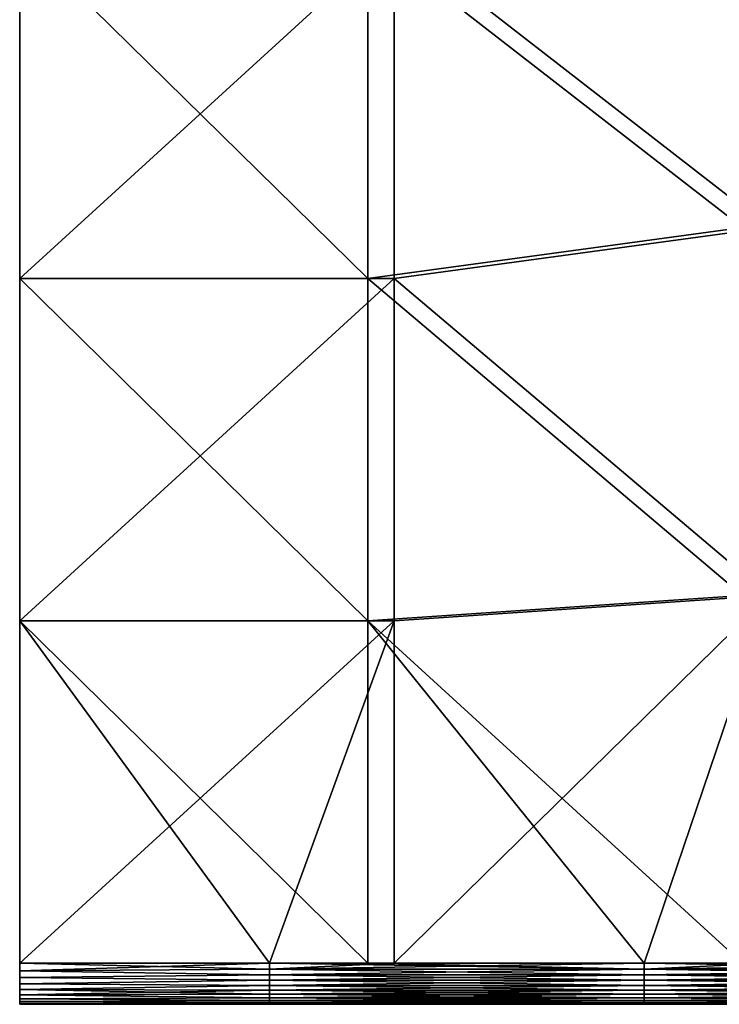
# Model space of a CAD drawing. Header units: millimetres. Extents: x 0 to 12.2, y -14.5 to 4.
# Tile 1 of 98: x 0 to 3.4, y -14.5 to -9.7. Entities that reach past the tile are written whole.
import ezdxf

# ---------------------------------------------------------------- set-up
doc = ezdxf.new("R2010")
doc.units = ezdxf.units.MM
doc.header["$LTSCALE"] = 65.185185
for name, color, linetype in [('1', 7, 'CONTINUOUS'), ('12', 7, 'CONTINUOUS'), ('13', 7, 'CONTINUOUS'), ('14', 7, 'CONTINUOUS'), ('2', 7, 'CONTINUOUS'), ('3', 7, 'CONTINUOUS')]:
    doc.layers.add(name, color=color, linetype=linetype)

msp = doc.modelspace()

# ---------------------------------------------------------------- linework, layer by layer
at = {"layer": '1', "linetype": 'Continuous'}
for points in [[(0, -8.4444, 0.4666), (0, -9.5972, -1.3573), (0, -9.954, 0.4645), (0, -8.4444, 0.4666)], [(0, -8.4444, 0.4666), (0, -9.954, 0.4645), (0, -9.0625, 2.2864), (0, -8.4444, 0.4666)], [(0, -9.4545, 5.93), (0, -9.0625, 4.1082), (0, -10.875, 4.1082), (0, -9.4545, 5.93)], [(0, -9.0625, -3.1791), (0, -9.4545, -5.0007), (0, -10.875, -3.1791), (0, -9.0625, -3.1791)], [(0, -9.0625, -3.1791), (0, -10.875, -3.1791), (0, -9.5972, -1.3573), (0, -9.0625, -3.1791)], [(0, -9.0625, 2.2864), (0, -9.954, 0.4645), (0, -10.875, 2.2864), (0, -9.0625, 2.2864)], [(0, -9.0625, 2.2864), (0, -10.875, 2.2864), (0, -9.0625, 4.1082), (0, -9.0625, 2.2864)], [(0, -9.0625, 4.1082), (0, -10.875, 2.2864), (0, -10.875, 4.1082), (0, -9.0625, 4.1082)], [(0, -9.3091, 7.75), (0, -9.4545, 5.93), (0, -10.9727, 7.75), (0, -9.3091, 7.75)], [(0, -9.3091, -7.75), (0, -10.9727, -7.75), (0, -9.4545, -6.8227), (0, -9.3091, -7.75)], [(0, -9.4545, 5.93), (0, -11.1364, 5.93), (0, -10.9727, 7.75), (0, -9.4545, 5.93)], [(0, -11.1364, 5.93), (0, -9.4545, 5.93), (0, -10.875, 4.1082), (0, -11.1364, 5.93)], [(0, -9.4545, -6.8227), (0, -10.9727, -7.75), (0, -11.1364, -6.8227), (0, -9.4545, -6.8227)], [(0, -9.4545, -6.8227), (0, -11.1364, -6.8227), (0, -9.4545, -5.0007), (0, -9.4545, -6.8227)], [(0, -9.4545, -5.0007), (0, -11.1364, -6.8227), (0, -11.1364, -5.0008), (0, -9.4545, -5.0007)], [(0, -9.4545, -5.0007), (0, -11.1364, -5.0008), (0, -10.875, -3.1791), (0, -9.4545, -5.0007)], [(0, -9.5972, -1.3573), (0, -10.875, -3.1791), (0, -11.2315, -1.3573), (0, -9.5972, -1.3573)], [(0, -9.5972, -1.3573), (0, -11.2315, -1.3573), (0, -9.954, 0.4645), (0, -9.5972, -1.3573)], [(0, -9.954, 0.4645), (0, -11.2315, -1.3573), (0, -11.4693, 0.4645), (0, -9.954, 0.4645)], [(0, -9.954, 0.4645), (0, -11.4693, 0.4645), (0, -10.875, 2.2864), (0, -9.954, 0.4645)], [(0, -11.1364, 5.93), (0, -10.875, 4.1082), (0, -12.6875, 4.1082), (0, -11.1364, 5.93)], [(0, -10.875, -3.1791), (0, -11.1364, -5.0008), (0, -12.6875, -3.1791), (0, -10.875, -3.1791)], [(0, -10.875, -3.1791), (0, -12.6875, -3.1791), (0, -11.2315, -1.3573), (0, -10.875, -3.1791)], [(0, -10.875, 2.2864), (0, -11.4693, 0.4645), (0, -12.6875, 2.2864), (0, -10.875, 2.2864)], [(0, -10.875, 2.2864), (0, -12.6875, 2.2864), (0, -10.875, 4.1082), (0, -10.875, 2.2864)], [(0, -10.875, 4.1082), (0, -12.6875, 2.2864), (0, -12.6875, 4.1082), (0, -10.875, 4.1082)], [(0, -10.9727, 7.75), (0, -11.1364, 5.93), (0, -12.6364, 7.75), (0, -10.9727, 7.75)], [(0, -10.9727, -7.75), (0, -12.6364, -7.75), (0, -11.1364, -6.8227), (0, -10.9727, -7.75)], [(0, -11.1364, 5.93), (0, -12.8182, 5.93), (0, -12.6364, 7.75), (0, -11.1364, 5.93)], [(0, -12.8182, 5.93), (0, -11.1364, 5.93), (0, -12.6875, 4.1082), (0, -12.8182, 5.93)], [(0, -11.1364, -6.8227), (0, -12.6364, -7.75), (0, -12.8182, -6.8227), (0, -11.1364, -6.8227)], [(0, -11.1364, -6.8227), (0, -12.8182, -6.8227), (0, -11.1364, -5.0008), (0, -11.1364, -6.8227)], [(0, -11.1364, -5.0008), (0, -12.8182, -6.8227), (0, -12.8182, -5.0008), (0, -11.1364, -5.0008)], [(0, -11.1364, -5.0008), (0, -12.8182, -5.0008), (0, -12.6875, -3.1791), (0, -11.1364, -5.0008)], [(0, -11.2315, -1.3573), (0, -12.6875, -3.1791), (0, -12.8657, -1.3573), (0, -11.2315, -1.3573)], [(0, -11.2315, -1.3573), (0, -12.8657, -1.3573), (0, -11.4693, 0.4645), (0, -11.2315, -1.3573)], [(0, -11.4693, 0.4645), (0, -12.8657, -1.3573), (0, -12.9847, 0.4645), (0, -11.4693, 0.4645)], [(0, -11.4693, 0.4645), (0, -12.9847, 0.4645), (0, -12.6875, 2.2864), (0, -11.4693, 0.4645)], [(0, -12.8182, 5.93), (0, -14.3, 7.75), (0, -12.6364, 7.75), (0, -12.8182, 5.93)], [(0, -12.6364, -7.75), (0, -14.3, -7.75), (0, -12.8182, -6.8227), (0, -12.6364, -7.75)], [(0, -14.5, 4.1082), (0, -12.8182, 5.93), (0, -12.6875, 4.1082), (0, -14.5, 4.1082)], [(0, -12.8182, -5.0008), (0, -14.5, -5.0009), (0, -12.6875, -3.1791), (0, -12.8182, -5.0008)], [(0, -14.5, -5.0009), (0, -14.5, -3.1791), (0, -12.6875, -3.1791), (0, -14.5, -5.0009)], [(0, -12.6875, -3.1791), (0, -14.5, -3.1791), (0, -12.8657, -1.3573), (0, -12.6875, -3.1791)], [(0, -12.9847, 0.4645), (0, -14.5, 0.4645), (0, -12.6875, 2.2864), (0, -12.9847, 0.4645)], [(0, -14.5, 0.4645), (0, -14.5, 2.2864), (0, -12.6875, 2.2864), (0, -14.5, 0.4645)], [(0, -12.6875, 2.2864), (0, -14.5, 2.2864), (0, -12.6875, 4.1082), (0, -12.6875, 2.2864)], [(0, -14.5, 2.2864), (0, -14.5, 4.1082), (0, -12.6875, 4.1082), (0, -14.5, 2.2864)], [(0, -14.5, 5.93), (0, -14.3, 7.75), (0, -12.8182, 5.93), (0, -14.5, 5.93)], [(0, -14.5, 5.93), (0, -12.8182, 5.93), (0, -14.5, 4.1082), (0, -14.5, 5.93)], [(0, -14.4961, -7.5865), (0, -14.5, -7.55), (0, -12.8182, -6.8227), (0, -14.4961, -7.5865)], [(0, -12.8182, -6.8227), (0, -14.5, -7.55), (0, -14.5, -6.8227), (0, -12.8182, -6.8227)], [(0, -14.4871, -7.62), (0, -14.4961, -7.5865), (0, -12.8182, -6.8227), (0, -14.4871, -7.62)], [(0, -14.473, -7.6503), (0, -14.4871, -7.62), (0, -12.8182, -6.8227), (0, -14.473, -7.6503)], [(0, -14.4532, -7.6783), (0, -14.473, -7.6503), (0, -12.8182, -6.8227), (0, -14.4532, -7.6783)], [(0, -14.4283, -7.7032), (0, -14.4532, -7.6783), (0, -12.8182, -6.8227), (0, -14.4283, -7.7032)], [(0, -14.4004, -7.723), (0, -14.4283, -7.7032), (0, -12.8182, -6.8227), (0, -14.4004, -7.723)], [(0, -14.37, -7.7371), (0, -14.4004, -7.723), (0, -12.8182, -6.8227), (0, -14.37, -7.7371)], [(0, -14.3365, -7.7461), (0, -14.37, -7.7371), (0, -12.8182, -6.8227), (0, -14.3365, -7.7461)], [(0, -14.3, -7.75), (0, -14.3365, -7.7461), (0, -12.8182, -6.8227), (0, -14.3, -7.75)], [(0, -12.8182, -6.8227), (0, -14.5, -6.8227), (0, -12.8182, -5.0008), (0, -12.8182, -6.8227)], [(0, -14.5, -6.8227), (0, -14.5, -5.0009), (0, -12.8182, -5.0008), (0, -14.5, -6.8227)], [(0, -14.5, -3.1791), (0, -14.5, -1.3573), (0, -12.8657, -1.3573), (0, -14.5, -3.1791)], [(0, -12.8657, -1.3573), (0, -14.5, -1.3573), (0, -12.9847, 0.4645), (0, -12.8657, -1.3573)], [(0, -14.5, -1.3573), (0, -14.5, 0.4645), (0, -12.9847, 0.4645), (0, -14.5, -1.3573)], [(0, -14.3365, 7.7461), (0, -14.3, 7.75), (0, -14.5, 5.93), (0, -14.3365, 7.7461)], [(0, -14.37, 7.7371), (0, -14.3365, 7.7461), (0, -14.5, 5.93), (0, -14.37, 7.7371)], [(0, -14.4003, 7.723), (0, -14.37, 7.7371), (0, -14.5, 5.93), (0, -14.4003, 7.723)], [(0, -14.4283, 7.7032), (0, -14.4003, 7.723), (0, -14.5, 5.93), (0, -14.4283, 7.7032)], [(0, -14.4532, 7.6783), (0, -14.4283, 7.7032), (0, -14.5, 5.93), (0, -14.4532, 7.6783)], [(0, -14.473, 7.6504), (0, -14.4532, 7.6783), (0, -14.5, 5.93), (0, -14.473, 7.6504)], [(0, -14.4871, 7.62), (0, -14.473, 7.6504), (0, -14.5, 5.93), (0, -14.4871, 7.62)], [(0, -14.4961, 7.5865), (0, -14.4871, 7.62), (0, -14.5, 5.93), (0, -14.4961, 7.5865)], [(0, -14.5, 7.55), (0, -14.4961, 7.5865), (0, -14.5, 5.93), (0, -14.5, 7.55)]]:
    msp.add_3dface(points, dxfattribs=at)
at = {"layer": '12', "linetype": 'Continuous'}
for points in [[(3.5145, -8.9375, -7.75), (3.5145, -10.725, -7.75), (1.6927, -9.3091, -7.75), (3.5145, -8.9375, -7.75)], [(0, -10.9727, -7.75), (0, -9.3091, -7.75), (1.6927, -10.9727, -7.75), (0, -10.9727, -7.75)], [(0, -9.3091, -7.75), (1.6927, -9.3091, -7.75), (1.6927, -10.9727, -7.75), (0, -9.3091, -7.75)], [(1.6927, -9.3091, -7.75), (3.5145, -10.725, -7.75), (1.6927, -10.9727, -7.75), (1.6927, -9.3091, -7.75)], [(3.5145, -10.725, -7.75), (3.5145, -12.5125, -7.75), (1.6927, -10.9727, -7.75), (3.5145, -10.725, -7.75)], [(0, -12.6364, -7.75), (0, -10.9727, -7.75), (1.6927, -12.6364, -7.75), (0, -12.6364, -7.75)], [(0, -10.9727, -7.75), (1.6927, -10.9727, -7.75), (1.6927, -12.6364, -7.75), (0, -10.9727, -7.75)], [(1.6927, -10.9727, -7.75), (3.5145, -12.5125, -7.75), (1.6927, -12.6364, -7.75), (1.6927, -10.9727, -7.75)], [(3.5145, -12.5125, -7.75), (3.5145, -14.3, -7.75), (1.6927, -12.6364, -7.75), (3.5145, -12.5125, -7.75)], [(0, -14.3, -7.75), (0, -12.6364, -7.75), (1.2145, -14.3, -7.75), (0, -14.3, -7.75)], [(0, -12.6364, -7.75), (1.6927, -12.6364, -7.75), (1.6927, -14.3, -7.75), (0, -12.6364, -7.75)], [(0, -12.6364, -7.75), (1.6927, -14.3, -7.75), (1.2145, -14.3, -7.75), (0, -12.6364, -7.75)], [(3.5145, -14.3, -7.75), (3.0364, -14.3, -7.75), (1.6927, -12.6364, -7.75), (3.5145, -14.3, -7.75)], [(1.6927, -12.6364, -7.75), (3.0364, -14.3, -7.75), (1.6927, -14.3, -7.75), (1.6927, -12.6364, -7.75)]]:
    msp.add_3dface(points, dxfattribs=at)
at = {"layer": '13', "linetype": 'Continuous'}
for points in [[(0, -14.3365, -7.7461), (0, -14.3, -7.75), (1.2145, -14.3285, -7.748), (0, -14.3365, -7.7461)], [(0, -14.3, -7.75), (1.2145, -14.3, -7.75), (1.2145, -14.3285, -7.748), (0, -14.3, -7.75)], [(1.2145, -14.3, -7.75), (1.6927, -14.3, -7.75), (3.0364, -14.3285, -7.748), (1.2145, -14.3, -7.75)], [(1.2145, -14.3285, -7.748), (1.2145, -14.3, -7.75), (3.0364, -14.3285, -7.748), (1.2145, -14.3285, -7.748)], [(1.6927, -14.3, -7.75), (3.0364, -14.3, -7.75), (3.0364, -14.3285, -7.748), (1.6927, -14.3, -7.75)], [(3.0364, -14.3, -7.75), (3.5145, -14.3, -7.75), (4.8582, -14.3285, -7.748), (3.0364, -14.3, -7.75)], [(3.0364, -14.3, -7.75), (4.8582, -14.3285, -7.748), (3.0364, -14.3285, -7.748), (3.0364, -14.3, -7.75)], [(1.2145, -14.3563, -7.7419), (0, -14.3365, -7.7461), (1.2145, -14.3285, -7.748), (1.2145, -14.3563, -7.7419)], [(0, -14.37, -7.7371), (0, -14.3365, -7.7461), (1.2145, -14.3563, -7.7419), (0, -14.37, -7.7371)], [(1.2145, -14.3831, -7.7319), (0, -14.37, -7.7371), (1.2145, -14.3563, -7.7419), (1.2145, -14.3831, -7.7319)], [(1.2145, -14.3563, -7.7419), (1.2145, -14.3285, -7.748), (3.0364, -14.3563, -7.7419), (1.2145, -14.3563, -7.7419)], [(1.2145, -14.3285, -7.748), (3.0364, -14.3285, -7.748), (3.0364, -14.3563, -7.7419), (1.2145, -14.3285, -7.748)], [(1.2145, -14.3831, -7.7319), (1.2145, -14.3563, -7.7419), (3.0364, -14.3831, -7.7319), (1.2145, -14.3831, -7.7319)], [(1.2145, -14.3563, -7.7419), (3.0364, -14.3563, -7.7419), (3.0364, -14.3831, -7.7319), (1.2145, -14.3563, -7.7419)], [(4.8582, -14.3285, -7.748), (4.8582, -14.3563, -7.7419), (3.0364, -14.3285, -7.748), (4.8582, -14.3285, -7.748)], [(3.0364, -14.3285, -7.748), (4.8582, -14.3563, -7.7419), (3.0364, -14.3563, -7.7419), (3.0364, -14.3285, -7.748)], [(4.8582, -14.3563, -7.7419), (4.8582, -14.3831, -7.7319), (3.0364, -14.3563, -7.7419), (4.8582, -14.3563, -7.7419)], [(3.0364, -14.3563, -7.7419), (4.8582, -14.3831, -7.7319), (3.0364, -14.3831, -7.7319), (3.0364, -14.3563, -7.7419)], [(0, -14.4004, -7.723), (0, -14.37, -7.7371), (1.2145, -14.3831, -7.7319), (0, -14.4004, -7.723)], [(1.2145, -14.4081, -7.7183), (0, -14.4004, -7.723), (1.2145, -14.3831, -7.7319), (1.2145, -14.4081, -7.7183)], [(0, -14.4283, -7.7032), (0, -14.4004, -7.723), (1.2145, -14.4081, -7.7183), (0, -14.4283, -7.7032)], [(1.2145, -14.4081, -7.7183), (1.2145, -14.3831, -7.7319), (3.0364, -14.4081, -7.7183), (1.2145, -14.4081, -7.7183)], [(1.2145, -14.3831, -7.7319), (3.0364, -14.3831, -7.7319), (3.0364, -14.4081, -7.7183), (1.2145, -14.3831, -7.7319)], [(4.8582, -14.3831, -7.7319), (4.8582, -14.4081, -7.7183), (3.0364, -14.3831, -7.7319), (4.8582, -14.3831, -7.7319)], [(3.0364, -14.3831, -7.7319), (4.8582, -14.4081, -7.7183), (3.0364, -14.4081, -7.7183), (3.0364, -14.3831, -7.7319)], [(1.2145, -14.431, -7.7011), (0, -14.4283, -7.7032), (1.2145, -14.4081, -7.7183), (1.2145, -14.431, -7.7011)], [(0, -14.4532, -7.6783), (0, -14.4283, -7.7032), (1.2145, -14.4511, -7.681), (0, -14.4532, -7.6783)], [(1.2145, -14.4511, -7.681), (0, -14.4283, -7.7032), (1.2145, -14.431, -7.7011), (1.2145, -14.4511, -7.681)], [(1.2145, -14.4683, -7.6581), (0, -14.4532, -7.6783), (1.2145, -14.4511, -7.681), (1.2145, -14.4683, -7.6581)], [(0, -14.473, -7.6503), (0, -14.4532, -7.6783), (1.2145, -14.4683, -7.6581), (0, -14.473, -7.6503)], [(1.2145, -14.431, -7.7011), (1.2145, -14.4081, -7.7183), (3.0364, -14.431, -7.7011), (1.2145, -14.431, -7.7011)], [(1.2145, -14.4081, -7.7183), (3.0364, -14.4081, -7.7183), (3.0364, -14.431, -7.7011), (1.2145, -14.4081, -7.7183)], [(1.2145, -14.4511, -7.681), (1.2145, -14.431, -7.7011), (3.0364, -14.4511, -7.681), (1.2145, -14.4511, -7.681)], [(1.2145, -14.431, -7.7011), (3.0364, -14.431, -7.7011), (3.0364, -14.4511, -7.681), (1.2145, -14.431, -7.7011)], [(1.2145, -14.4683, -7.6581), (1.2145, -14.4511, -7.681), (3.0364, -14.4683, -7.6581), (1.2145, -14.4683, -7.6581)], [(1.2145, -14.4511, -7.681), (3.0364, -14.4511, -7.681), (3.0364, -14.4683, -7.6581), (1.2145, -14.4511, -7.681)], [(4.8582, -14.4081, -7.7183), (4.8582, -14.431, -7.7011), (3.0364, -14.4081, -7.7183), (4.8582, -14.4081, -7.7183)], [(3.0364, -14.4081, -7.7183), (4.8582, -14.431, -7.7011), (3.0364, -14.431, -7.7011), (3.0364, -14.4081, -7.7183)], [(4.8582, -14.431, -7.7011), (4.8582, -14.4511, -7.681), (3.0364, -14.431, -7.7011), (4.8582, -14.431, -7.7011)], [(3.0364, -14.431, -7.7011), (4.8582, -14.4511, -7.681), (3.0364, -14.4511, -7.681), (3.0364, -14.431, -7.7011)], [(4.8582, -14.4511, -7.681), (4.8582, -14.4683, -7.6581), (3.0364, -14.4511, -7.681), (4.8582, -14.4511, -7.681)], [(3.0364, -14.4511, -7.681), (4.8582, -14.4683, -7.6581), (3.0364, -14.4683, -7.6581), (3.0364, -14.4511, -7.681)], [(1.2145, -14.4819, -7.6331), (0, -14.473, -7.6503), (1.2145, -14.4683, -7.6581), (1.2145, -14.4819, -7.6331)], [(0, -14.4871, -7.62), (0, -14.473, -7.6503), (1.2145, -14.4819, -7.6331), (0, -14.4871, -7.62)], [(1.2145, -14.4919, -7.6063), (0, -14.4871, -7.62), (1.2145, -14.4819, -7.6331), (1.2145, -14.4919, -7.6063)], [(0, -14.4961, -7.5865), (0, -14.4871, -7.62), (1.2145, -14.4919, -7.6063), (0, -14.4961, -7.5865)], [(1.2145, -14.498, -7.5785), (0, -14.4961, -7.5865), (1.2145, -14.4919, -7.6063), (1.2145, -14.498, -7.5785)], [(0, -14.5, -7.55), (0, -14.4961, -7.5865), (0.4497, -14.5, -7.55), (0, -14.5, -7.55)], [(0.4497, -14.5, -7.55), (0, -14.4961, -7.5865), (1.2145, -14.5, -7.55), (0.4497, -14.5, -7.55)], [(1.2145, -14.5, -7.55), (0, -14.4961, -7.5865), (1.2145, -14.498, -7.5785), (1.2145, -14.5, -7.55)], [(1.2145, -14.4819, -7.6331), (1.2145, -14.4683, -7.6581), (3.0364, -14.4819, -7.6331), (1.2145, -14.4819, -7.6331)], [(1.2145, -14.4683, -7.6581), (3.0364, -14.4683, -7.6581), (3.0364, -14.4819, -7.6331), (1.2145, -14.4683, -7.6581)], [(1.2145, -14.4919, -7.6063), (1.2145, -14.4819, -7.6331), (3.0364, -14.4919, -7.6063), (1.2145, -14.4919, -7.6063)], [(1.2145, -14.4819, -7.6331), (3.0364, -14.4819, -7.6331), (3.0364, -14.4919, -7.6063), (1.2145, -14.4819, -7.6331)], [(1.2145, -14.498, -7.5785), (1.2145, -14.4919, -7.6063), (3.0364, -14.498, -7.5785), (1.2145, -14.498, -7.5785)], [(1.2145, -14.4919, -7.6063), (3.0364, -14.4919, -7.6063), (3.0364, -14.498, -7.5785), (1.2145, -14.4919, -7.6063)], [(1.2145, -14.5, -7.55), (1.2145, -14.498, -7.5785), (2.2715, -14.5, -7.55), (1.2145, -14.5, -7.55)], [(1.2145, -14.498, -7.5785), (3.0364, -14.498, -7.5785), (3.0364, -14.5, -7.55), (1.2145, -14.498, -7.5785)], [(1.2145, -14.498, -7.5785), (3.0364, -14.5, -7.55), (2.2715, -14.5, -7.55), (1.2145, -14.498, -7.5785)], [(4.8582, -14.4683, -7.6581), (4.8582, -14.4819, -7.6331), (3.0364, -14.4683, -7.6581), (4.8582, -14.4683, -7.6581)], [(3.0364, -14.4683, -7.6581), (4.8582, -14.4819, -7.6331), (3.0364, -14.4819, -7.6331), (3.0364, -14.4683, -7.6581)], [(4.8582, -14.4819, -7.6331), (4.8582, -14.4919, -7.6063), (3.0364, -14.4819, -7.6331), (4.8582, -14.4819, -7.6331)], [(3.0364, -14.4819, -7.6331), (4.8582, -14.4919, -7.6063), (3.0364, -14.4919, -7.6063), (3.0364, -14.4819, -7.6331)], [(4.8582, -14.4919, -7.6063), (4.8582, -14.498, -7.5785), (3.0364, -14.4919, -7.6063), (4.8582, -14.4919, -7.6063)], [(3.0364, -14.4919, -7.6063), (4.8582, -14.498, -7.5785), (3.0364, -14.498, -7.5785), (3.0364, -14.4919, -7.6063)], [(4.8582, -14.498, -7.5785), (4.8582, -14.5, -7.55), (3.0364, -14.498, -7.5785), (4.8582, -14.498, -7.5785)], [(4.8582, -14.5, -7.55), (4.0933, -14.5, -7.55), (3.0364, -14.498, -7.5785), (4.8582, -14.5, -7.55)], [(3.0364, -14.498, -7.5785), (4.0933, -14.5, -7.55), (3.0364, -14.5, -7.55), (3.0364, -14.498, -7.5785)]]:
    msp.add_3dface(points, dxfattribs=at)
at = {"layer": '14', "linetype": 'Continuous'}
for points in [[(0, -14.5, 7.55), (0, -14.5, 5.93), (0.4497, -14.5, 7.55), (0, -14.5, 7.55)], [(0, -14.5, 5.93), (0, -14.5, 4.1082), (0.4497, -14.5, 5.8722), (0, -14.5, 5.93)], [(0.4497, -14.5, 7.55), (0, -14.5, 5.93), (0.4497, -14.5, 5.8722), (0.4497, -14.5, 7.55)], [(0, -14.5, -6.8227), (0, -14.5, -7.55), (0.4497, -14.5, -5.8722), (0, -14.5, -6.8227)], [(0, -14.5, -7.55), (0.4497, -14.5, -7.55), (0.4497, -14.5, -5.8722), (0, -14.5, -7.55)], [(0, -14.5, -5.0009), (0, -14.5, -6.8227), (0.4497, -14.5, -5.8722), (0, -14.5, -5.0009)], [(0, -14.5, -3.1791), (0, -14.5, -5.0009), (0.4497, -14.5, -4.1944), (0, -14.5, -3.1791)], [(0, -14.5, -5.0009), (0.4497, -14.5, -5.8722), (0.4497, -14.5, -4.1944), (0, -14.5, -5.0009)], [(0, -14.5, -1.3573), (0, -14.5, -3.1791), (0.4497, -14.5, -2.5167), (0, -14.5, -1.3573)], [(0, -14.5, -3.1791), (0.4497, -14.5, -4.1944), (0.4497, -14.5, -2.5167), (0, -14.5, -3.1791)], [(0, -14.5, 0.4645), (0, -14.5, -1.3573), (0.4497, -14.5, -0.8389), (0, -14.5, 0.4645)], [(0, -14.5, -1.3573), (0.4497, -14.5, -2.5167), (0.4497, -14.5, -0.8389), (0, -14.5, -1.3573)], [(0, -14.5, 2.2864), (0, -14.5, 0.4645), (0.4497, -14.5, 0.8389), (0, -14.5, 2.2864)], [(0, -14.5, 0.4645), (0.4497, -14.5, -0.8389), (0.4497, -14.5, 0.8389), (0, -14.5, 0.4645)], [(0, -14.5, 4.1082), (0, -14.5, 2.2864), (0.4497, -14.5, 2.5167), (0, -14.5, 4.1082)], [(0, -14.5, 2.2864), (0.4497, -14.5, 0.8389), (0.4497, -14.5, 2.5167), (0, -14.5, 2.2864)], [(0, -14.5, 4.1082), (0.4497, -14.5, 2.5167), (0.4497, -14.5, 4.1944), (0, -14.5, 4.1082)], [(0, -14.5, 4.1082), (0.4497, -14.5, 4.1944), (0.4497, -14.5, 5.8722), (0, -14.5, 4.1082)], [(1.2145, -14.5, 7.55), (0.4497, -14.5, 7.55), (0.4497, -14.5, 5.8722), (1.2145, -14.5, 7.55)], [(2.2715, -14.5, 7.55), (1.2145, -14.5, 7.55), (0.4497, -14.5, 5.8722), (2.2715, -14.5, 7.55)], [(2.2715, -14.5, 5.8722), (2.2715, -14.5, 7.55), (0.4497, -14.5, 5.8722), (2.2715, -14.5, 5.8722)], [(0.4497, -14.5, -7.55), (1.2145, -14.5, -7.55), (2.2715, -14.5, -5.8722), (0.4497, -14.5, -7.55)], [(0.4497, -14.5, -7.55), (2.2715, -14.5, -5.8722), (0.4497, -14.5, -5.8722), (0.4497, -14.5, -7.55)], [(2.2715, -14.5, -5.8722), (2.2715, -14.5, -4.1944), (0.4497, -14.5, -5.8722), (2.2715, -14.5, -5.8722)], [(2.2715, -14.5, -4.1944), (2.2715, -14.5, -2.5167), (0.4497, -14.5, -4.1944), (2.2715, -14.5, -4.1944)], [(0.4497, -14.5, -5.8722), (2.2715, -14.5, -4.1944), (0.4497, -14.5, -4.1944), (0.4497, -14.5, -5.8722)], [(2.2715, -14.5, -2.5167), (2.2715, -14.5, -0.8389), (0.4497, -14.5, -2.5167), (2.2715, -14.5, -2.5167)], [(0.4497, -14.5, -4.1944), (2.2715, -14.5, -2.5167), (0.4497, -14.5, -2.5167), (0.4497, -14.5, -4.1944)], [(2.2715, -14.5, -0.8389), (2.2715, -14.5, 0.8389), (0.4497, -14.5, -0.8389), (2.2715, -14.5, -0.8389)], [(0.4497, -14.5, -2.5167), (2.2715, -14.5, -0.8389), (0.4497, -14.5, -0.8389), (0.4497, -14.5, -2.5167)], [(2.2715, -14.5, 0.8389), (2.2715, -14.5, 2.5167), (0.4497, -14.5, 0.8389), (2.2715, -14.5, 0.8389)], [(0.4497, -14.5, -0.8389), (2.2715, -14.5, 0.8389), (0.4497, -14.5, 0.8389), (0.4497, -14.5, -0.8389)], [(2.2715, -14.5, 2.5167), (2.2715, -14.5, 4.1944), (0.4497, -14.5, 2.5167), (2.2715, -14.5, 2.5167)], [(0.4497, -14.5, 0.8389), (2.2715, -14.5, 2.5167), (0.4497, -14.5, 2.5167), (0.4497, -14.5, 0.8389)], [(2.2715, -14.5, 4.1944), (2.2715, -14.5, 5.8722), (0.4497, -14.5, 4.1944), (2.2715, -14.5, 4.1944)], [(0.4497, -14.5, 2.5167), (2.2715, -14.5, 4.1944), (0.4497, -14.5, 4.1944), (0.4497, -14.5, 2.5167)], [(0.4497, -14.5, 4.1944), (2.2715, -14.5, 5.8722), (0.4497, -14.5, 5.8722), (0.4497, -14.5, 4.1944)], [(1.2145, -14.5, -7.55), (2.2715, -14.5, -7.55), (2.2715, -14.5, -5.8722), (1.2145, -14.5, -7.55)], [(4.0933, -14.5, 7.55), (3.0364, -14.5, 7.55), (2.2715, -14.5, 5.8722), (4.0933, -14.5, 7.55)], [(4.0933, -14.5, 5.8722), (4.0933, -14.5, 7.55), (2.2715, -14.5, 5.8722), (4.0933, -14.5, 5.8722)], [(3.0364, -14.5, 7.55), (2.2715, -14.5, 7.55), (2.2715, -14.5, 5.8722), (3.0364, -14.5, 7.55)], [(2.2715, -14.5, -7.55), (3.0364, -14.5, -7.55), (4.0933, -14.5, -5.8722), (2.2715, -14.5, -7.55)], [(2.2715, -14.5, -7.55), (4.0933, -14.5, -5.8722), (2.2715, -14.5, -5.8722), (2.2715, -14.5, -7.55)], [(4.0933, -14.5, -5.8722), (4.0933, -14.5, -4.1944), (2.2715, -14.5, -5.8722), (4.0933, -14.5, -5.8722)], [(4.0933, -14.5, -4.1944), (4.0933, -14.5, -2.5167), (2.2715, -14.5, -4.1944), (4.0933, -14.5, -4.1944)], [(2.2715, -14.5, -5.8722), (4.0933, -14.5, -4.1944), (2.2715, -14.5, -4.1944), (2.2715, -14.5, -5.8722)], [(4.0933, -14.5, -2.5167), (4.0933, -14.5, -0.8389), (2.2715, -14.5, -2.5167), (4.0933, -14.5, -2.5167)], [(2.2715, -14.5, -4.1944), (4.0933, -14.5, -2.5167), (2.2715, -14.5, -2.5167), (2.2715, -14.5, -4.1944)], [(4.0933, -14.5, -0.8389), (4.0933, -14.5, 0.8389), (2.2715, -14.5, -0.8389), (4.0933, -14.5, -0.8389)], [(2.2715, -14.5, -2.5167), (4.0933, -14.5, -0.8389), (2.2715, -14.5, -0.8389), (2.2715, -14.5, -2.5167)], [(4.0933, -14.5, 0.8389), (4.0933, -14.5, 2.5167), (2.2715, -14.5, 0.8389), (4.0933, -14.5, 0.8389)], [(2.2715, -14.5, -0.8389), (4.0933, -14.5, 0.8389), (2.2715, -14.5, 0.8389), (2.2715, -14.5, -0.8389)], [(4.0933, -14.5, 2.5167), (4.0933, -14.5, 4.1944), (2.2715, -14.5, 2.5167), (4.0933, -14.5, 2.5167)], [(2.2715, -14.5, 0.8389), (4.0933, -14.5, 2.5167), (2.2715, -14.5, 2.5167), (2.2715, -14.5, 0.8389)], [(4.0933, -14.5, 4.1944), (4.0933, -14.5, 5.8722), (2.2715, -14.5, 4.1944), (4.0933, -14.5, 4.1944)], [(2.2715, -14.5, 2.5167), (4.0933, -14.5, 4.1944), (2.2715, -14.5, 4.1944), (2.2715, -14.5, 2.5167)], [(2.2715, -14.5, 4.1944), (4.0933, -14.5, 5.8722), (2.2715, -14.5, 5.8722), (2.2715, -14.5, 4.1944)], [(3.0364, -14.5, -7.55), (4.0933, -14.5, -7.55), (4.0933, -14.5, -5.8722), (3.0364, -14.5, -7.55)]]:
    msp.add_3dface(points, dxfattribs=at)
at = {"layer": '2', "linetype": 'Continuous'}
for points in [[(0, -14.3, 7.75), (0, -14.3365, 7.7461), (1.2145, -14.3, 7.75), (0, -14.3, 7.75)], [(1.2145, -14.3, 7.75), (0, -14.3365, 7.7461), (1.2145, -14.3285, 7.748), (1.2145, -14.3, 7.75)], [(1.2145, -14.3, 7.75), (1.2145, -14.3285, 7.748), (1.82, -14.3, 7.75), (1.2145, -14.3, 7.75)], [(1.2145, -14.3285, 7.748), (3.0364, -14.3285, 7.748), (3.0364, -14.3, 7.75), (1.2145, -14.3285, 7.748)], [(1.2145, -14.3285, 7.748), (3.0364, -14.3, 7.75), (1.82, -14.3, 7.75), (1.2145, -14.3285, 7.748)], [(4.8582, -14.3285, 7.748), (4.8582, -14.3, 7.75), (3.0364, -14.3285, 7.748), (4.8582, -14.3285, 7.748)], [(4.8582, -14.3, 7.75), (3.6418, -14.3, 7.75), (3.0364, -14.3285, 7.748), (4.8582, -14.3, 7.75)], [(3.0364, -14.3285, 7.748), (3.6418, -14.3, 7.75), (3.0364, -14.3, 7.75), (3.0364, -14.3285, 7.748)], [(1.2145, -14.3285, 7.748), (0, -14.3365, 7.7461), (1.2145, -14.3563, 7.7419), (1.2145, -14.3285, 7.748)], [(0, -14.3365, 7.7461), (0, -14.37, 7.7371), (1.2145, -14.3563, 7.7419), (0, -14.3365, 7.7461)], [(1.2145, -14.3563, 7.7419), (0, -14.37, 7.7371), (1.2145, -14.3831, 7.7319), (1.2145, -14.3563, 7.7419)], [(1.2145, -14.3285, 7.748), (1.2145, -14.3563, 7.7419), (3.0364, -14.3285, 7.748), (1.2145, -14.3285, 7.748)], [(1.2145, -14.3563, 7.7419), (3.0364, -14.3563, 7.7419), (3.0364, -14.3285, 7.748), (1.2145, -14.3563, 7.7419)], [(1.2145, -14.3563, 7.7419), (1.2145, -14.3831, 7.7319), (3.0364, -14.3563, 7.7419), (1.2145, -14.3563, 7.7419)], [(1.2145, -14.3831, 7.7319), (3.0364, -14.3831, 7.7319), (3.0364, -14.3563, 7.7419), (1.2145, -14.3831, 7.7319)], [(4.8582, -14.3563, 7.7419), (4.8582, -14.3285, 7.748), (3.0364, -14.3563, 7.7419), (4.8582, -14.3563, 7.7419)], [(3.0364, -14.3563, 7.7419), (4.8582, -14.3285, 7.748), (3.0364, -14.3285, 7.748), (3.0364, -14.3563, 7.7419)], [(4.8582, -14.3831, 7.7319), (4.8582, -14.3563, 7.7419), (3.0364, -14.3831, 7.7319), (4.8582, -14.3831, 7.7319)], [(3.0364, -14.3831, 7.7319), (4.8582, -14.3563, 7.7419), (3.0364, -14.3563, 7.7419), (3.0364, -14.3831, 7.7319)], [(0, -14.37, 7.7371), (0, -14.4003, 7.723), (1.2145, -14.3831, 7.7319), (0, -14.37, 7.7371)], [(1.2145, -14.3831, 7.7319), (0, -14.4003, 7.723), (1.2145, -14.4081, 7.7183), (1.2145, -14.3831, 7.7319)], [(0, -14.4003, 7.723), (0, -14.4283, 7.7032), (1.2145, -14.4081, 7.7183), (0, -14.4003, 7.723)], [(1.2145, -14.3831, 7.7319), (1.2145, -14.4081, 7.7183), (3.0364, -14.3831, 7.7319), (1.2145, -14.3831, 7.7319)], [(1.2145, -14.4081, 7.7183), (3.0364, -14.4081, 7.7183), (3.0364, -14.3831, 7.7319), (1.2145, -14.4081, 7.7183)], [(4.8582, -14.4081, 7.7183), (4.8582, -14.3831, 7.7319), (3.0364, -14.4081, 7.7183), (4.8582, -14.4081, 7.7183)], [(3.0364, -14.4081, 7.7183), (4.8582, -14.3831, 7.7319), (3.0364, -14.3831, 7.7319), (3.0364, -14.4081, 7.7183)], [(1.2145, -14.4081, 7.7183), (0, -14.4283, 7.7032), (1.2145, -14.431, 7.7011), (1.2145, -14.4081, 7.7183)], [(0, -14.4283, 7.7032), (0, -14.4532, 7.6783), (1.2145, -14.431, 7.7011), (0, -14.4283, 7.7032)], [(1.2145, -14.431, 7.7011), (0, -14.4532, 7.6783), (1.2145, -14.4511, 7.681), (1.2145, -14.431, 7.7011)], [(1.2145, -14.4511, 7.681), (0, -14.4532, 7.6783), (1.2145, -14.4683, 7.6581), (1.2145, -14.4511, 7.681)], [(0, -14.4532, 7.6783), (0, -14.473, 7.6504), (1.2145, -14.4683, 7.6581), (0, -14.4532, 7.6783)], [(1.2145, -14.4081, 7.7183), (1.2145, -14.431, 7.7011), (3.0364, -14.4081, 7.7183), (1.2145, -14.4081, 7.7183)], [(1.2145, -14.431, 7.7011), (3.0364, -14.431, 7.7011), (3.0364, -14.4081, 7.7183), (1.2145, -14.431, 7.7011)], [(1.2145, -14.431, 7.7011), (1.2145, -14.4511, 7.681), (3.0364, -14.431, 7.7011), (1.2145, -14.431, 7.7011)], [(1.2145, -14.4511, 7.681), (3.0364, -14.4511, 7.681), (3.0364, -14.431, 7.7011), (1.2145, -14.4511, 7.681)], [(1.2145, -14.4511, 7.681), (1.2145, -14.4683, 7.6581), (3.0364, -14.4511, 7.681), (1.2145, -14.4511, 7.681)], [(1.2145, -14.4683, 7.6581), (3.0364, -14.4683, 7.6581), (3.0364, -14.4511, 7.681), (1.2145, -14.4683, 7.6581)], [(4.8582, -14.431, 7.7011), (4.8582, -14.4081, 7.7183), (3.0364, -14.431, 7.7011), (4.8582, -14.431, 7.7011)], [(3.0364, -14.431, 7.7011), (4.8582, -14.4081, 7.7183), (3.0364, -14.4081, 7.7183), (3.0364, -14.431, 7.7011)], [(4.8582, -14.4511, 7.681), (4.8582, -14.431, 7.7011), (3.0364, -14.4511, 7.681), (4.8582, -14.4511, 7.681)], [(3.0364, -14.4511, 7.681), (4.8582, -14.431, 7.7011), (3.0364, -14.431, 7.7011), (3.0364, -14.4511, 7.681)], [(4.8582, -14.4683, 7.6581), (4.8582, -14.4511, 7.681), (3.0364, -14.4683, 7.6581), (4.8582, -14.4683, 7.6581)], [(3.0364, -14.4683, 7.6581), (4.8582, -14.4511, 7.681), (3.0364, -14.4511, 7.681), (3.0364, -14.4683, 7.6581)], [(1.2145, -14.4683, 7.6581), (0, -14.473, 7.6504), (1.2145, -14.4819, 7.6331), (1.2145, -14.4683, 7.6581)], [(0, -14.473, 7.6504), (0, -14.4871, 7.62), (1.2145, -14.4819, 7.6331), (0, -14.473, 7.6504)], [(1.2145, -14.4819, 7.6331), (0, -14.4871, 7.62), (1.2145, -14.4919, 7.6063), (1.2145, -14.4819, 7.6331)], [(0, -14.4871, 7.62), (0, -14.4961, 7.5865), (1.2145, -14.4919, 7.6063), (0, -14.4871, 7.62)], [(1.2145, -14.4919, 7.6063), (0, -14.4961, 7.5865), (1.2145, -14.498, 7.5785), (1.2145, -14.4919, 7.6063)], [(0, -14.4961, 7.5865), (0, -14.5, 7.55), (1.2145, -14.498, 7.5785), (0, -14.4961, 7.5865)], [(1.2145, -14.498, 7.5785), (0, -14.5, 7.55), (0.4497, -14.5, 7.55), (1.2145, -14.498, 7.5785)], [(1.2145, -14.5, 7.55), (1.2145, -14.498, 7.5785), (0.4497, -14.5, 7.55), (1.2145, -14.5, 7.55)], [(1.2145, -14.4683, 7.6581), (1.2145, -14.4819, 7.6331), (3.0364, -14.4683, 7.6581), (1.2145, -14.4683, 7.6581)], [(1.2145, -14.4819, 7.6331), (3.0364, -14.4819, 7.6331), (3.0364, -14.4683, 7.6581), (1.2145, -14.4819, 7.6331)], [(1.2145, -14.4819, 7.6331), (1.2145, -14.4919, 7.6063), (3.0364, -14.4819, 7.6331), (1.2145, -14.4819, 7.6331)], [(1.2145, -14.4919, 7.6063), (3.0364, -14.4919, 7.6063), (3.0364, -14.4819, 7.6331), (1.2145, -14.4919, 7.6063)], [(1.2145, -14.4919, 7.6063), (1.2145, -14.498, 7.5785), (3.0364, -14.4919, 7.6063), (1.2145, -14.4919, 7.6063)], [(1.2145, -14.498, 7.5785), (3.0364, -14.498, 7.5785), (3.0364, -14.4919, 7.6063), (1.2145, -14.498, 7.5785)], [(1.2145, -14.498, 7.5785), (1.2145, -14.5, 7.55), (3.0364, -14.498, 7.5785), (1.2145, -14.498, 7.5785)], [(3.0364, -14.498, 7.5785), (1.2145, -14.5, 7.55), (2.2715, -14.5, 7.55), (3.0364, -14.498, 7.5785)], [(3.0364, -14.5, 7.55), (3.0364, -14.498, 7.5785), (2.2715, -14.5, 7.55), (3.0364, -14.5, 7.55)], [(4.8582, -14.4819, 7.6331), (4.8582, -14.4683, 7.6581), (3.0364, -14.4819, 7.6331), (4.8582, -14.4819, 7.6331)], [(3.0364, -14.4819, 7.6331), (4.8582, -14.4683, 7.6581), (3.0364, -14.4683, 7.6581), (3.0364, -14.4819, 7.6331)], [(4.8582, -14.4919, 7.6063), (4.8582, -14.4819, 7.6331), (3.0364, -14.4919, 7.6063), (4.8582, -14.4919, 7.6063)], [(3.0364, -14.4919, 7.6063), (4.8582, -14.4819, 7.6331), (3.0364, -14.4819, 7.6331), (3.0364, -14.4919, 7.6063)], [(4.8582, -14.498, 7.5785), (4.8582, -14.4919, 7.6063), (3.0364, -14.498, 7.5785), (4.8582, -14.498, 7.5785)], [(3.0364, -14.498, 7.5785), (4.8582, -14.4919, 7.6063), (3.0364, -14.4919, 7.6063), (3.0364, -14.498, 7.5785)], [(4.0933, -14.5, 7.55), (4.8582, -14.498, 7.5785), (3.0364, -14.5, 7.55), (4.0933, -14.5, 7.55)], [(3.0364, -14.5, 7.55), (4.8582, -14.498, 7.5785), (3.0364, -14.498, 7.5785), (3.0364, -14.5, 7.55)]]:
    msp.add_3dface(points, dxfattribs=at)
at = {"layer": '3', "linetype": 'Continuous'}
for points in [[(3.6418, -10.725, 7.75), (3.6418, -8.9375, 7.75), (1.82, -9.3091, 7.75), (3.6418, -10.725, 7.75)], [(0, -9.3091, 7.75), (0, -10.9727, 7.75), (1.82, -9.3091, 7.75), (0, -9.3091, 7.75)], [(0, -10.9727, 7.75), (1.82, -10.9727, 7.75), (1.82, -9.3091, 7.75), (0, -10.9727, 7.75)], [(1.82, -10.9727, 7.75), (3.6418, -10.725, 7.75), (1.82, -9.3091, 7.75), (1.82, -10.9727, 7.75)], [(3.6418, -12.5125, 7.75), (3.6418, -10.725, 7.75), (1.82, -10.9727, 7.75), (3.6418, -12.5125, 7.75)], [(0, -10.9727, 7.75), (0, -12.6364, 7.75), (1.82, -10.9727, 7.75), (0, -10.9727, 7.75)], [(0, -12.6364, 7.75), (1.82, -12.6364, 7.75), (1.82, -10.9727, 7.75), (0, -12.6364, 7.75)], [(1.82, -12.6364, 7.75), (3.6418, -12.5125, 7.75), (1.82, -10.9727, 7.75), (1.82, -12.6364, 7.75)], [(1.82, -14.3, 7.75), (3.0364, -14.3, 7.75), (3.6418, -12.5125, 7.75), (1.82, -14.3, 7.75)], [(1.82, -14.3, 7.75), (3.6418, -12.5125, 7.75), (1.82, -12.6364, 7.75), (1.82, -14.3, 7.75)], [(3.0364, -14.3, 7.75), (3.6418, -14.3, 7.75), (3.6418, -12.5125, 7.75), (3.0364, -14.3, 7.75)], [(0, -12.6364, 7.75), (0, -14.3, 7.75), (1.82, -12.6364, 7.75), (0, -12.6364, 7.75)], [(0, -14.3, 7.75), (1.2145, -14.3, 7.75), (1.82, -12.6364, 7.75), (0, -14.3, 7.75)], [(1.2145, -14.3, 7.75), (1.82, -14.3, 7.75), (1.82, -12.6364, 7.75), (1.2145, -14.3, 7.75)]]:
    msp.add_3dface(points, dxfattribs=at)

doc.saveas('drawing.dxf')
